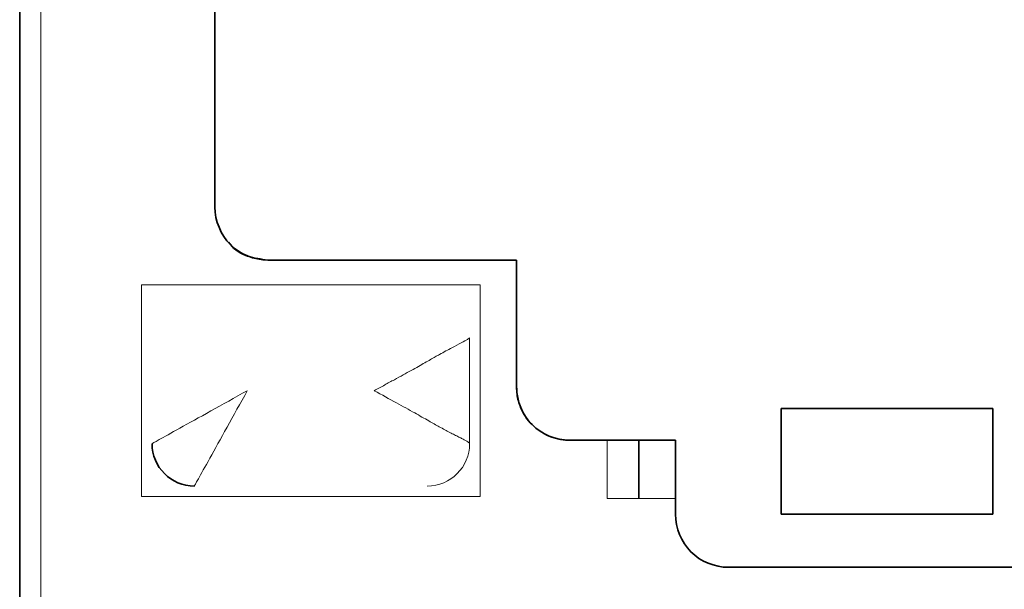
# Model space of a CAD drawing. Header units: millimetres. Extents: x 0 to 420, y 0 to 297.
# Tile 61 of 145: x 186.13 to 190.78, y 241.17 to 243.86. Entities that reach past the tile are written whole.
import ezdxf

# ---------------------------------------------------------------- set-up
doc = ezdxf.new("R2010")
doc.units = ezdxf.units.MM

msp = doc.modelspace()

# ---------------------------------------------------------------- linework, layer by layer
at = {"color": 7, "linetype": 'Continuous', "lineweight": 35}
for p, q in [((186.1277, 240.8493), (186.1277, 247.5993)), ((187.0499, 246.2243), (187.0499, 242.9743)), ((187.2999, 242.7243), (188.4749, 242.7243)), ((188.4749, 242.7243), (188.4749, 242.1243)), ((186.7027, 242.6077), (186.7027, 242.6077)), ((188.3027, 242.6077), (188.3027, 242.6077)), ((189.7249, 242.0243), (189.7249, 241.5243)), ((190.7249, 242.0243), (189.7249, 242.0243)), ((190.7249, 242.0243), (190.7249, 242.0243)), ((190.7249, 241.5243), (190.7249, 242.0243)), ((188.7249, 241.8743), (189.2249, 241.8743)), ((189.0527, 241.5993), (189.0527, 241.8743)), ((189.2249, 241.8743), (189.2249, 241.5243)), ((186.7027, 241.6077), (186.7027, 241.6077)), ((189.7249, 241.5243), (190.7249, 241.5243)), ((189.4749, 241.2743), (190.9749, 241.2743))]:
    msp.add_line(p, q, dxfattribs=at)
at = {"color": 142, "linetype": 'Continuous', "lineweight": 18, "true_color": 0x0080c0}
for p, q in [((186.2277, 247.5993), (186.2277, 240.8493)), ((186.7027, 241.6077), (186.7027, 242.6077)), ((186.7027, 242.6077), (188.3027, 242.6077)), ((188.3027, 242.6077), (188.3027, 241.6077)), ((188.2527, 242.3577), (188.2527, 241.8577)), ((188.9027, 241.5993), (188.9027, 241.8743)), ((188.3027, 241.6077), (186.7027, 241.6077)), ((189.2249, 241.5993), (188.9027, 241.5993))]:
    msp.add_line(p, q, dxfattribs=at)
at = {"color": 7, "linetype": 'Continuous', "lineweight": 35}
msp.add_arc((186.9527, 241.8577), 0.2, 180, 270, dxfattribs=at)
at = {"color": 142, "linetype": 'Continuous', "lineweight": 18, "true_color": 0x0080c0}
msp.add_arc((188.0527, 241.8577), 0.2, 270, 0, dxfattribs=at)
at = {"color": 7, "linetype": 'Continuous', "lineweight": 35}
for points, knots in [([(187.0499, 242.9743), (187.0499, 242.9088), (187.0769, 242.8438), (187.1694, 242.7512), (187.2345, 242.7243), (187.2999, 242.7243)], [0, 0, 0, 0, 0.5, 0.5, 1, 1, 1, 1]), ([(187.116, 242.8083), (187.1183, 242.8046), (187.1382, 242.7736), (187.2035, 242.7368), (187.2678, 242.7284), (187.2999, 242.7243)], [0, 0, 0, 0, 0.062244, 0.531122, 1, 1, 1, 1]), ([(188.4749, 242.1243), (188.4749, 242.0588), (188.5019, 241.9938), (188.5944, 241.9012), (188.6595, 241.8743), (188.7249, 241.8743)], [0, 0, 0, 0, 0.5, 0.5, 1, 1, 1, 1]), ([(188.4749, 242.1243), (188.4753, 242.1134), (188.4761, 242.0917), (188.4828, 242.0596), (188.4949, 242.0235), (188.5156, 241.9846), (188.5571, 241.934), (188.6131, 241.8964), (188.6679, 241.88), (188.7003, 241.8749), (188.7167, 241.8745), (188.7249, 241.8743)], [0, 0, 0, 0, 0.08306, 0.1660591, 0.2504168, 0.3740799, 0.5006416, 0.7496392, 0.8747403, 0.9366692, 1, 1, 1, 1]), ([(189.2249, 241.5243), (189.2249, 241.4588), (189.2519, 241.3938), (189.3444, 241.3012), (189.4095, 241.2743), (189.4749, 241.2743)], [0, 0, 0, 0, 0.5, 0.5, 1, 1, 1, 1])]:
    msp.add_open_spline(points, degree=3, knots=knots, dxfattribs=at)
at = {"color": 142, "linetype": 'Continuous', "lineweight": 18, "true_color": 0x0080c0}
for points, knots in [([(187.8027, 242.1077), (187.8191, 242.1167), (187.8508, 242.1342), (187.8965, 242.1592), (187.9385, 242.1822), (187.9765, 242.2032), (188.0105, 242.2222), (188.0407, 242.2392), (188.0671, 242.2542), (188.0899, 242.2672), (188.1254, 242.2871), (188.1708, 242.3113), (188.2163, 242.335), (188.2468, 242.3513), (188.2508, 242.3556), (188.2527, 242.3577)], [0, 0, 0, 0, 0.073993, 0.143388, 0.208187, 0.268395, 0.324017, 0.375062, 0.421537, 0.463456, 0.500836, 0.624857, 0.748776, 0.873521, 1, 1, 1, 1]), ([(186.7527, 241.8577), (186.7527, 241.8577), (186.7644, 241.8642), (186.8095, 241.8893), (186.8429, 241.9078), (186.9262, 241.9541), (186.9761, 241.9818), (187.0849, 242.0423), (187.1438, 242.075), (187.2027, 242.1077)], [3.141593, 3.141593, 3.141593, 3.141593, 3.534292, 3.534292, 3.926991, 3.926991, 4.31969, 4.31969, 4.712389, 4.712389, 4.712389, 4.712389]), ([(186.9527, 241.6577), (186.9527, 241.6577), (186.9592, 241.6694), (186.9843, 241.7145), (187.0028, 241.7479), (187.0491, 241.8312), (187.0768, 241.8811), (187.1373, 241.9899), (187.17, 242.0488), (187.2027, 242.1077)], [3.141593, 3.141593, 3.141593, 3.141593, 3.534292, 3.534292, 3.926991, 3.926991, 4.31969, 4.31969, 4.712389, 4.712389, 4.712389, 4.712389]), ([(188.2527, 241.8577), (188.2523, 241.8589), (188.2514, 241.8611), (188.2445, 241.8662), (188.2339, 241.8724), (188.2196, 241.88), (188.2023, 241.8888), (188.1822, 241.8989), (188.1599, 241.9103), (188.1356, 241.923), (188.1032, 241.9406), (188.0571, 241.967), (187.9899, 242.0049), (187.9032, 242.0526), (187.8379, 242.0884), (187.8027, 242.1077)], [0, 0, 0, 0, 0.060394, 0.119453, 0.177237, 0.233806, 0.289227, 0.343569, 0.396908, 0.449322, 0.500895, 0.591993, 0.705489, 0.841478, 1, 1, 1, 1]), ([(189.2249, 241.5243), (189.2253, 241.5134), (189.2261, 241.4917), (189.2328, 241.4596), (189.2449, 241.4235), (189.2656, 241.3846), (189.3071, 241.334), (189.3631, 241.2964), (189.4179, 241.28), (189.4503, 241.2749), (189.4667, 241.2745), (189.4749, 241.2743)], [0, 0, 0, 0, 0.08306, 0.166059, 0.250417, 0.37408, 0.500642, 0.749639, 0.87474, 0.936669, 1, 1, 1, 1])]:
    msp.add_open_spline(points, degree=3, knots=knots, dxfattribs=at)

doc.saveas('drawing.dxf')
